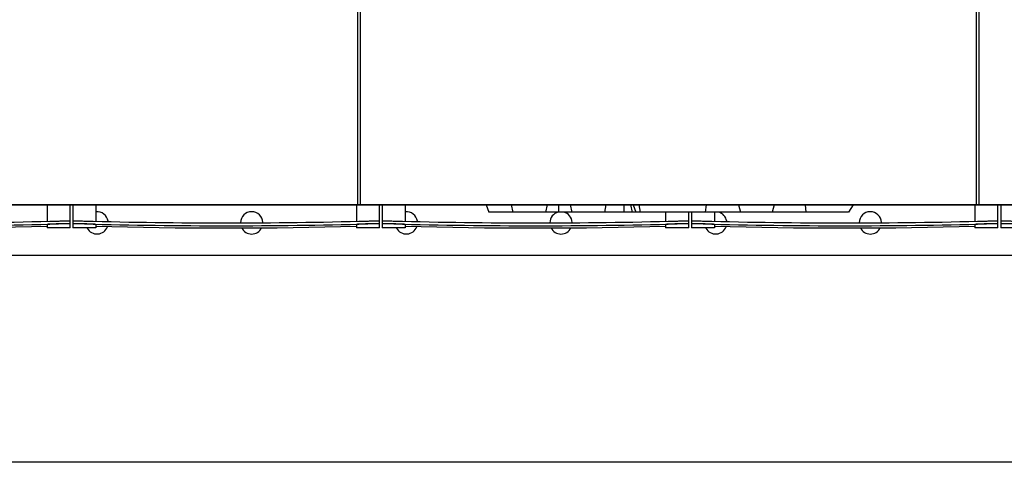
# Model space of a CAD drawing. Header units: millimetres. Extents: x 0 to 841, y 0 to 594.
# Tile 43 of 72: x 624 to 692, y 168 to 199. Entities that reach past the tile are written whole.
import ezdxf
from ezdxf.enums import TextEntityAlignment as Align

# ---------------------------------------------------------------- set-up
doc = ezdxf.new("R2010")
doc.units = ezdxf.units.MM
doc.header["$LTSCALE"] = 46.255
doc.layers.get('0').update_dxf_attribs({"linetype": 'CONTINUOUS'})
for name, color, linetype in [('25087_000000_IMO-2_SKL_PBL470', 7, 'CONTINUOUS'), ('25087_000000_IMO-2_SKL_PBL471', 7, 'CONTINUOUS'), ('25087_000000_TLKS_MARKETING_ABL434', 7, 'CONTINUOUS'), ('25087_000000_TRENNSTELLEN_TLKS_PBL469', 7, 'CONTINUOUS'), ('25087_030000_TLKS_V_ABL443', 7, 'CONTINUOUS'), ('25087_100000_TLKS_V_ABL472', 7, 'CONTINUOUS'), ('25087_111000_21_SIMPLE1_A_ABL473', 7, 'CONTINUOUS'), ('25087_111000_21_SIMPLE1_T1_A_PBL474', 7, 'CONTINUOUS'), ('25087_111200_24_SIMPLE1_T3_X_PBL478', 7, 'CONTINUOUS'), ('25087_111200_24_SIMPLE1_T3_X_PBL486', 7, 'CONTINUOUS'), ('25087_111200_24_SIMPLE1_T3_X_PBL487', 7, 'CONTINUOUS'), ('25087_111200_24_SIMPLE1_T3_X_PBL488', 7, 'CONTINUOUS'), ('25087_111200_24_SIMPLE1_T3_X_PBL489', 7, 'CONTINUOUS'), ('25087_111200_24_SIMPLE1_X_ABL475', 7, 'CONTINUOUS'), ('25087_171000_21_SIMPLE1_A_ABL479', 7, 'CONTINUOUS'), ('25087_171000_21_SIMPLE1_T1_A_PBL480', 7, 'CONTINUOUS'), ('25087_171000_21_SIMPLE1_T2_A_PBL498', 7, 'CONTINUOUS'), ('top_7_VBL433', 7, 'CONTINUOUS')]:
    doc.layers.add(name, color=color, linetype=linetype)
doc.styles.get("Standard").update_dxf_attribs({"font": 'txt', "width": 0.6})
doc.dimstyles.new('DIMSTYLE_2', dxfattribs={"dimtxt": 3.5, "dimasz": 3.5, "dimexe": 1.8, "dimexo": 0, "dimgap": 0.875, "dimtad": 1, "dimdec": 0, "dimlfac": 20, "dimdsep": 46, "dimtxsty": 'Standard', "dimblk": '_FILLED', "dimblk1": '_FILLED', "dimblk2": '_FILLED', "dimcen": 0.09, "dimadec": 0, "dimazin": 0, "dimtp": 2, "dimtm": 2, "dimtfac": 1, "dimtdec": 0, "dimtofl": 0, "dimtmove": 0, "dimatfit": 3, "dimldrblk": '_FILLED', "dimfxl": 1, "dimtolj": 1, "dimarcsym": 0})

# ---------------------------------------------------------------- blocks, each defined once
blk = doc.blocks.new('_FILLED')
at = {"color": 0, "linetype": 'ByBlock'}
blk.add_solid([(0, 0), (-1, 0.167), (-1, -0.167)], dxfattribs=at)
blk = doc.blocks.new('*D3')
at = {"color": 2, "linetype": 'Continuous'}
for p, q in [((481.565, 282.675), (444.95, 282.675)), ((446.75, 282.675), (446.75, 225.388)), ((446.75, 168.101), (446.75, 225.388)), ((740.412, 168.101), (444.95, 168.101))]:
    blk.add_line(p, q, dxfattribs=at)
at = {"color": 2, "linetype": 'Continuous', "xscale": 3.5, "yscale": 3.5, "zscale": 3.5}
for p, rotation in [((446.75, 282.675), 90), ((446.75, 168.101), 270)]:
    blk.add_blockref('_FILLED', p, dxfattribs=dict(at, rotation=rotation))
at = {"color": 2, "linetype": 'Continuous', "width": 0.636905}
blk.add_text('2291', height=3.5, rotation=90, dxfattribs=at).set_placement((445.875, 225.388), align=Align.CENTER)
blk = doc.blocks.new('25087_111000_21_SIMPLE1_T1_A_PBL474', base_point=(648.825, 214.07))
at = {"layer": '25087_111000_21_SIMPLE1_T1_A_PBL474', "color": 7, "linetype": 'Continuous'}
for p, q in [((647.45, 186), (647.25, 186)), ((690.45, 186), (690.25, 186)), ((555.175, 182.5), (734.4, 182.5))]:
    blk.add_line(p, q, dxfattribs=at)
for centre, start, end in [((629.125, 184.75), 8.79843, 95.44876), ((639.875, 184.75), 2.40616, 179.0556), ((650.625, 184.75), 8.79843, 95.44876), ((661.375, 184.75), 104.40016, 179.0556), ((661.375, 184.75), 2.40616, 75.73121), ((672.125, 184.75), 8.79843, 75.73121), ((682.875, 184.75), 2.40616, 179.0556), ((629.125, 184.75), 208.1676, 340.08426), ((639.875, 184.75), 206.80405, 333.19585), ((650.625, 184.75), 208.1676, 340.08426), ((661.375, 184.75), 206.80405, 333.19585), ((672.125, 184.75), 208.1676, 340.08426), ((682.875, 184.75), 206.80405, 333.19585)]:
    blk.add_arc(centre, 0.775, start, end, dxfattribs=at)
blk = doc.blocks.new('25087_111000_21_SIMPLE1_A_ABL473', base_point=(648.825, 214.07))
at = {"layer": '25087_111000_21_SIMPLE1_T1_A_PBL474'}
blk.add_blockref('25087_111000_21_SIMPLE1_T1_A_PBL474', (648.825, 214.07), dxfattribs=at)
blk = doc.blocks.new('25087_111200_24_SIMPLE1_T3_X_PBL478', base_point=(702.6, 185.2))
at = {"layer": '25087_111200_24_SIMPLE1_T3_X_PBL478', "color": 7, "linetype": 'Continuous'}
for p, q in [((691.95, 186), (691.95, 184.4)), ((693.55, 186), (693.55, 184.863)), ((711.65, 186), (711.65, 184.863)), ((713.25, 184.4), (713.25, 186)), ((692.7, 184.88), (692.75, 184.878)), ((712.45, 184.878), (712.5, 184.88)), ((691.95, 184.681), (691.95, 184.681)), ((693.55, 184.4), (691.95, 184.4)), ((692.75, 184.678), (692.7, 184.679)), ((693.55, 184.639), (693.55, 184.4)), ((711.65, 184.639), (711.65, 184.4)), ((713.25, 184.4), (711.65, 184.4)), ((712.5, 184.679), (712.45, 184.678)), ((713.25, 184.681), (713.25, 184.681))]:
    blk.add_line(p, q, dxfattribs=at)
blk.add_lwpolyline([(693.55, 184.52), (699.047, 184.417), (706.153, 184.417), (711.65, 184.52)], dxfattribs=at)
for radius, start, end in [(378.214, 268.50765, 271.49235), (378.414, 268.50844, 271.49156)]:
    blk.add_arc((702.6, 562.964), radius, start, end, dxfattribs=at)
for points, knots in [([(691.95, 184.882), (691.95, 184.884), (691.957, 184.884), (691.966, 184.886), (691.985, 184.886), (692.009, 184.887), (692.041, 184.888), (692.095, 184.889), (692.176, 184.889), (692.289, 184.888), (692.417, 184.886), (692.556, 184.883), (692.651, 184.881), (692.7, 184.88)], [0, 0, 0, 0, 0.005255, 0.019758, 0.043633, 0.076691, 0.118629, 0.16905, 0.293333, 0.444777, 0.617559, 0.805035, 1, 1, 1, 1]), ([(712.5, 184.88), (712.549, 184.881), (712.644, 184.883), (712.783, 184.886), (712.911, 184.888), (713.024, 184.889), (713.105, 184.889), (713.159, 184.888), (713.191, 184.887), (713.215, 184.886), (713.234, 184.886), (713.243, 184.884), (713.25, 184.884), (713.25, 184.882)], [0, 0, 0, 0, 0.194964, 0.38244, 0.555222, 0.706666, 0.83095, 0.881371, 0.923309, 0.956367, 0.980242, 0.994745, 1, 1, 1, 1]), ([(692.7, 184.679), (692.651, 184.681), (692.556, 184.683), (692.417, 184.686), (692.289, 184.688), (692.176, 184.689), (692.095, 184.689), (692.041, 184.688), (692.009, 184.687), (691.985, 184.686), (691.966, 184.686), (691.957, 184.684), (691.95, 184.683), (691.95, 184.682)], [0, 0, 0, 0, 0.194964, 0.38244, 0.555223, 0.706666, 0.83095, 0.881371, 0.92331, 0.956368, 0.980242, 0.994746, 1, 1, 1, 1]), ([(692.75, 184.678), (692.698, 184.68), (692.596, 184.682), (692.448, 184.685), (692.312, 184.687), (692.192, 184.688), (692.105, 184.688), (692.048, 184.687), (692.014, 184.687), (691.988, 184.685), (691.967, 184.685), (691.958, 184.683), (691.95, 184.682), (691.95, 184.681)], [0, 0, 0, 0, 0.194623, 0.381798, 0.554357, 0.705687, 0.829993, 0.880481, 0.922526, 0.95573, 0.979789, 0.994513, 1, 1, 1, 1]), ([(693.55, 184.639), (693.55, 184.641), (693.542, 184.642), (693.533, 184.644), (693.513, 184.646), (693.487, 184.648), (693.453, 184.651), (693.396, 184.654), (693.308, 184.659), (693.189, 184.664), (693.052, 184.669), (692.904, 184.674), (692.802, 184.677), (692.75, 184.678)], [0, 0, 0, 0, 0.005353, 0.019958, 0.043924, 0.077058, 0.119053, 0.169511, 0.293806, 0.445188, 0.617855, 0.805188, 1, 1, 1, 1]), ([(712.45, 184.678), (712.398, 184.677), (712.296, 184.674), (712.148, 184.669), (712.011, 184.664), (711.892, 184.659), (711.804, 184.654), (711.747, 184.651), (711.713, 184.648), (711.687, 184.646), (711.667, 184.644), (711.658, 184.642), (711.65, 184.641), (711.65, 184.639)], [0, 0, 0, 0, 0.194812, 0.382145, 0.554812, 0.706194, 0.830489, 0.880947, 0.922942, 0.956076, 0.980042, 0.994647, 1, 1, 1, 1]), ([(713.25, 184.681), (713.25, 184.682), (713.242, 184.683), (713.233, 184.685), (713.212, 184.685), (713.186, 184.687), (713.152, 184.687), (713.095, 184.688), (713.008, 184.688), (712.888, 184.687), (712.752, 184.685), (712.604, 184.682), (712.502, 184.68), (712.45, 184.678)], [0, 0, 0, 0, 0.005487, 0.020211, 0.04427, 0.077474, 0.119519, 0.170007, 0.294313, 0.445643, 0.618202, 0.805377, 1, 1, 1, 1]), ([(713.246, 184.684), (713.237, 184.685), (713.211, 184.687), (713.13, 184.689), (712.98, 184.688), (712.757, 184.686), (712.59, 184.682), (712.5, 184.679)], [0, 0, 0, 0, 0.03599, 0.104167, 0.327214, 0.63967, 1, 1, 1, 1]), ([(713.25, 184.682), (713.25, 184.683), (713.248, 184.683), (713.247, 184.684), (713.246, 184.684)], [0, 0, 0, 0, 0.29739, 1, 1, 1, 1])]:
    blk.add_open_spline(points, degree=3, knots=knots, dxfattribs=at)
blk = doc.blocks.new('25087_111200_24_SIMPLE1_T3_X_PBL486', base_point=(681.1, 185.2))
at = {"layer": '25087_111200_24_SIMPLE1_T3_X_PBL486', "color": 7, "linetype": 'Continuous'}
for p, q in [((670.45, 185.5), (670.45, 184.4)), ((672.05, 185.5), (672.05, 184.863)), ((690.15, 186), (690.15, 184.863)), ((691.75, 184.4), (691.75, 186)), ((671.2, 184.88), (671.25, 184.878)), ((690.95, 184.878), (691, 184.88)), ((670.45, 184.681), (670.45, 184.681)), ((672.05, 184.4), (670.45, 184.4)), ((671.25, 184.678), (671.2, 184.679)), ((672.05, 184.639), (672.05, 184.4)), ((690.15, 184.639), (690.15, 184.4)), ((691.75, 184.4), (690.15, 184.4)), ((691, 184.679), (690.95, 184.678)), ((691.75, 184.681), (691.75, 184.681))]:
    blk.add_line(p, q, dxfattribs=at)
blk.add_lwpolyline([(672.05, 184.52), (677.547, 184.417), (684.653, 184.417), (690.15, 184.52)], dxfattribs=at)
for radius, start, end in [(378.214, 268.50765, 271.49235), (378.414, 268.50844, 271.49156)]:
    blk.add_arc((681.1, 562.964), radius, start, end, dxfattribs=at)
for points, knots in [([(670.45, 184.882), (670.45, 184.884), (670.457, 184.884), (670.466, 184.886), (670.485, 184.886), (670.509, 184.887), (670.541, 184.888), (670.595, 184.889), (670.676, 184.889), (670.789, 184.888), (670.917, 184.886), (671.056, 184.883), (671.151, 184.881), (671.2, 184.88)], [0, 0, 0, 0, 0.005255, 0.019758, 0.043633, 0.076691, 0.118629, 0.16905, 0.293333, 0.444777, 0.617559, 0.805035, 1, 1, 1, 1]), ([(691, 184.88), (691.049, 184.881), (691.144, 184.883), (691.283, 184.886), (691.411, 184.888), (691.524, 184.889), (691.605, 184.889), (691.659, 184.888), (691.691, 184.887), (691.715, 184.886), (691.734, 184.886), (691.743, 184.884), (691.75, 184.884), (691.75, 184.882)], [0, 0, 0, 0, 0.194964, 0.38244, 0.555222, 0.706666, 0.83095, 0.881371, 0.923309, 0.956367, 0.980242, 0.994745, 1, 1, 1, 1]), ([(671.2, 184.679), (671.151, 184.681), (671.056, 184.683), (670.917, 184.686), (670.789, 184.688), (670.676, 184.689), (670.595, 184.689), (670.541, 184.688), (670.509, 184.687), (670.485, 184.686), (670.466, 184.686), (670.457, 184.684), (670.45, 184.683), (670.45, 184.682)], [0, 0, 0, 0, 0.194964, 0.38244, 0.555223, 0.706666, 0.83095, 0.881371, 0.92331, 0.956368, 0.980242, 0.994746, 1, 1, 1, 1]), ([(671.25, 184.678), (671.198, 184.68), (671.096, 184.682), (670.948, 184.685), (670.812, 184.687), (670.692, 184.688), (670.605, 184.688), (670.548, 184.687), (670.514, 184.687), (670.488, 184.685), (670.467, 184.685), (670.458, 184.683), (670.45, 184.682), (670.45, 184.681)], [0, 0, 0, 0, 0.194623, 0.381798, 0.554357, 0.705687, 0.829993, 0.880481, 0.922526, 0.95573, 0.979789, 0.994513, 1, 1, 1, 1]), ([(672.05, 184.639), (672.05, 184.641), (672.042, 184.642), (672.033, 184.644), (672.013, 184.646), (671.987, 184.648), (671.953, 184.651), (671.896, 184.654), (671.808, 184.659), (671.689, 184.664), (671.552, 184.669), (671.404, 184.674), (671.302, 184.677), (671.25, 184.678)], [0, 0, 0, 0, 0.005353, 0.019958, 0.043924, 0.077058, 0.119053, 0.169511, 0.293806, 0.445188, 0.617855, 0.805188, 1, 1, 1, 1]), ([(690.95, 184.678), (690.898, 184.677), (690.796, 184.674), (690.648, 184.669), (690.511, 184.664), (690.392, 184.659), (690.304, 184.654), (690.247, 184.651), (690.213, 184.648), (690.187, 184.646), (690.167, 184.644), (690.158, 184.642), (690.15, 184.641), (690.15, 184.639)], [0, 0, 0, 0, 0.194812, 0.382145, 0.554812, 0.706194, 0.830489, 0.880947, 0.922942, 0.956076, 0.980042, 0.994647, 1, 1, 1, 1]), ([(691.75, 184.681), (691.75, 184.682), (691.742, 184.683), (691.733, 184.685), (691.712, 184.685), (691.686, 184.687), (691.652, 184.687), (691.595, 184.688), (691.508, 184.688), (691.388, 184.687), (691.252, 184.685), (691.104, 184.682), (691.002, 184.68), (690.95, 184.678)], [0, 0, 0, 0, 0.005487, 0.020211, 0.04427, 0.077474, 0.119519, 0.170007, 0.294313, 0.445643, 0.618202, 0.805377, 1, 1, 1, 1]), ([(691.746, 184.684), (691.737, 184.685), (691.711, 184.687), (691.63, 184.689), (691.48, 184.688), (691.257, 184.686), (691.09, 184.682), (691, 184.679)], [0, 0, 0, 0, 0.03599, 0.104167, 0.327214, 0.63967, 1, 1, 1, 1]), ([(691.75, 184.682), (691.75, 184.683), (691.748, 184.683), (691.747, 184.684), (691.746, 184.684)], [0, 0, 0, 0, 0.29739, 1, 1, 1, 1])]:
    blk.add_open_spline(points, degree=3, knots=knots, dxfattribs=at)
blk = doc.blocks.new('25087_111200_24_SIMPLE1_T3_X_PBL487', base_point=(659.6, 185.2))
at = {"layer": '25087_111200_24_SIMPLE1_T3_X_PBL487', "color": 7, "linetype": 'Continuous'}
for p, q in [((648.95, 186), (648.95, 184.4)), ((650.55, 186), (650.55, 184.863)), ((668.65, 185.5), (668.65, 184.863)), ((670.25, 184.4), (670.25, 185.5)), ((649.7, 184.88), (649.75, 184.878)), ((669.45, 184.878), (669.5, 184.88)), ((648.95, 184.681), (648.95, 184.681)), ((650.55, 184.4), (648.95, 184.4)), ((649.75, 184.678), (649.7, 184.679)), ((650.55, 184.639), (650.55, 184.4)), ((668.65, 184.639), (668.65, 184.4)), ((670.25, 184.4), (668.65, 184.4)), ((669.5, 184.679), (669.45, 184.678)), ((670.25, 184.681), (670.25, 184.681))]:
    blk.add_line(p, q, dxfattribs=at)
blk.add_lwpolyline([(650.55, 184.52), (656.047, 184.417), (663.153, 184.417), (668.65, 184.52)], dxfattribs=at)
for radius, start, end in [(378.214, 268.50765, 271.49235), (378.414, 268.50844, 271.49156)]:
    blk.add_arc((659.6, 562.964), radius, start, end, dxfattribs=at)
for points, knots in [([(648.95, 184.882), (648.95, 184.884), (648.957, 184.884), (648.966, 184.886), (648.985, 184.886), (649.009, 184.887), (649.041, 184.888), (649.095, 184.889), (649.176, 184.889), (649.289, 184.888), (649.417, 184.886), (649.556, 184.883), (649.651, 184.881), (649.7, 184.88)], [0, 0, 0, 0, 0.005255, 0.019758, 0.043633, 0.076691, 0.118629, 0.16905, 0.293333, 0.444777, 0.617559, 0.805035, 1, 1, 1, 1]), ([(669.5, 184.88), (669.549, 184.881), (669.644, 184.883), (669.783, 184.886), (669.911, 184.888), (670.024, 184.889), (670.105, 184.889), (670.159, 184.888), (670.191, 184.887), (670.215, 184.886), (670.234, 184.886), (670.243, 184.884), (670.25, 184.884), (670.25, 184.882)], [0, 0, 0, 0, 0.194964, 0.38244, 0.555222, 0.706666, 0.83095, 0.881371, 0.923309, 0.956367, 0.980242, 0.994745, 1, 1, 1, 1]), ([(649.7, 184.679), (649.651, 184.681), (649.556, 184.683), (649.417, 184.686), (649.289, 184.688), (649.176, 184.689), (649.095, 184.689), (649.041, 184.688), (649.009, 184.687), (648.985, 184.686), (648.966, 184.686), (648.957, 184.684), (648.95, 184.683), (648.95, 184.682)], [0, 0, 0, 0, 0.194964, 0.38244, 0.555223, 0.706666, 0.83095, 0.881371, 0.92331, 0.956368, 0.980242, 0.994746, 1, 1, 1, 1]), ([(649.75, 184.678), (649.698, 184.68), (649.596, 184.682), (649.448, 184.685), (649.312, 184.687), (649.192, 184.688), (649.105, 184.688), (649.048, 184.687), (649.014, 184.687), (648.988, 184.685), (648.967, 184.685), (648.958, 184.683), (648.95, 184.682), (648.95, 184.681)], [0, 0, 0, 0, 0.194623, 0.381798, 0.554357, 0.705687, 0.829993, 0.880481, 0.922526, 0.95573, 0.979789, 0.994513, 1, 1, 1, 1]), ([(650.55, 184.639), (650.55, 184.641), (650.542, 184.642), (650.533, 184.644), (650.513, 184.646), (650.487, 184.648), (650.453, 184.651), (650.396, 184.654), (650.308, 184.659), (650.189, 184.664), (650.052, 184.669), (649.904, 184.674), (649.802, 184.677), (649.75, 184.678)], [0, 0, 0, 0, 0.005353, 0.019958, 0.043924, 0.077058, 0.119053, 0.169511, 0.293806, 0.445188, 0.617855, 0.805188, 1, 1, 1, 1]), ([(669.45, 184.678), (669.398, 184.677), (669.296, 184.674), (669.148, 184.669), (669.011, 184.664), (668.892, 184.659), (668.804, 184.654), (668.747, 184.651), (668.713, 184.648), (668.687, 184.646), (668.667, 184.644), (668.658, 184.642), (668.65, 184.641), (668.65, 184.639)], [0, 0, 0, 0, 0.194812, 0.382145, 0.554812, 0.706194, 0.830489, 0.880947, 0.922942, 0.956076, 0.980042, 0.994647, 1, 1, 1, 1]), ([(670.25, 184.681), (670.25, 184.682), (670.242, 184.683), (670.233, 184.685), (670.212, 184.685), (670.186, 184.687), (670.152, 184.687), (670.095, 184.688), (670.008, 184.688), (669.888, 184.687), (669.752, 184.685), (669.604, 184.682), (669.502, 184.68), (669.45, 184.678)], [0, 0, 0, 0, 0.005487, 0.020211, 0.04427, 0.077474, 0.119519, 0.170007, 0.294313, 0.445643, 0.618202, 0.805377, 1, 1, 1, 1]), ([(670.246, 184.684), (670.237, 184.685), (670.211, 184.687), (670.13, 184.689), (669.98, 184.688), (669.757, 184.686), (669.59, 184.682), (669.5, 184.679)], [0, 0, 0, 0, 0.03599, 0.104167, 0.327214, 0.63967, 1, 1, 1, 1]), ([(670.25, 184.682), (670.25, 184.683), (670.248, 184.683), (670.247, 184.684), (670.246, 184.684)], [0, 0, 0, 0, 0.29739, 1, 1, 1, 1])]:
    blk.add_open_spline(points, degree=3, knots=knots, dxfattribs=at)
blk = doc.blocks.new('25087_111200_24_SIMPLE1_T3_X_PBL488', base_point=(638.1, 185.2))
at = {"layer": '25087_111200_24_SIMPLE1_T3_X_PBL488', "color": 7, "linetype": 'Continuous'}
for p, q in [((627.45, 186), (627.45, 184.4)), ((629.05, 186), (629.05, 184.863)), ((647.15, 186), (647.15, 184.863)), ((648.75, 184.4), (648.75, 186)), ((628.2, 184.88), (628.25, 184.878)), ((647.95, 184.878), (648, 184.88)), ((627.45, 184.681), (627.45, 184.681)), ((629.05, 184.4), (627.45, 184.4)), ((628.25, 184.678), (628.2, 184.679)), ((629.05, 184.639), (629.05, 184.4)), ((647.15, 184.639), (647.15, 184.4)), ((648.75, 184.4), (647.15, 184.4)), ((648, 184.679), (647.95, 184.678)), ((648.75, 184.681), (648.75, 184.681))]:
    blk.add_line(p, q, dxfattribs=at)
blk.add_lwpolyline([(629.05, 184.52), (634.547, 184.417), (641.653, 184.417), (647.15, 184.52)], dxfattribs=at)
for radius, start, end in [(378.214, 268.50765, 271.49235), (378.414, 268.50844, 271.49156)]:
    blk.add_arc((638.1, 562.964), radius, start, end, dxfattribs=at)
for points, knots in [([(627.45, 184.882), (627.45, 184.884), (627.457, 184.884), (627.466, 184.886), (627.485, 184.886), (627.509, 184.887), (627.541, 184.888), (627.595, 184.889), (627.676, 184.889), (627.789, 184.888), (627.917, 184.886), (628.056, 184.883), (628.151, 184.881), (628.2, 184.88)], [0, 0, 0, 0, 0.005255, 0.019758, 0.043633, 0.076691, 0.118629, 0.16905, 0.293333, 0.444777, 0.617559, 0.805035, 1, 1, 1, 1]), ([(648, 184.88), (648.049, 184.881), (648.144, 184.883), (648.283, 184.886), (648.411, 184.888), (648.524, 184.889), (648.605, 184.889), (648.659, 184.888), (648.691, 184.887), (648.715, 184.886), (648.734, 184.886), (648.743, 184.884), (648.75, 184.884), (648.75, 184.882)], [0, 0, 0, 0, 0.194964, 0.38244, 0.555222, 0.706666, 0.83095, 0.881371, 0.923309, 0.956367, 0.980242, 0.994745, 1, 1, 1, 1]), ([(628.2, 184.679), (628.151, 184.681), (628.056, 184.683), (627.917, 184.686), (627.789, 184.688), (627.676, 184.689), (627.595, 184.689), (627.541, 184.688), (627.509, 184.687), (627.485, 184.686), (627.466, 184.686), (627.457, 184.684), (627.45, 184.683), (627.45, 184.682)], [0, 0, 0, 0, 0.194964, 0.38244, 0.555223, 0.706666, 0.83095, 0.881371, 0.92331, 0.956368, 0.980242, 0.994746, 1, 1, 1, 1]), ([(628.25, 184.678), (628.198, 184.68), (628.096, 184.682), (627.948, 184.685), (627.812, 184.687), (627.692, 184.688), (627.605, 184.688), (627.548, 184.687), (627.514, 184.687), (627.488, 184.685), (627.467, 184.685), (627.458, 184.683), (627.45, 184.682), (627.45, 184.681)], [0, 0, 0, 0, 0.194623, 0.381798, 0.554357, 0.705687, 0.829993, 0.880481, 0.922526, 0.95573, 0.979789, 0.994513, 1, 1, 1, 1]), ([(629.05, 184.639), (629.05, 184.641), (629.042, 184.642), (629.033, 184.644), (629.013, 184.646), (628.987, 184.648), (628.953, 184.651), (628.896, 184.654), (628.808, 184.659), (628.689, 184.664), (628.552, 184.669), (628.404, 184.674), (628.302, 184.677), (628.25, 184.678)], [0, 0, 0, 0, 0.005353, 0.019958, 0.043924, 0.077058, 0.119053, 0.169511, 0.293806, 0.445188, 0.617855, 0.805188, 1, 1, 1, 1]), ([(647.95, 184.678), (647.898, 184.677), (647.796, 184.674), (647.648, 184.669), (647.511, 184.664), (647.392, 184.659), (647.304, 184.654), (647.247, 184.651), (647.213, 184.648), (647.187, 184.646), (647.167, 184.644), (647.158, 184.642), (647.15, 184.641), (647.15, 184.639)], [0, 0, 0, 0, 0.194812, 0.382145, 0.554812, 0.706194, 0.830489, 0.880947, 0.922942, 0.956076, 0.980042, 0.994647, 1, 1, 1, 1]), ([(648.75, 184.681), (648.75, 184.682), (648.742, 184.683), (648.733, 184.685), (648.712, 184.685), (648.686, 184.687), (648.652, 184.687), (648.595, 184.688), (648.508, 184.688), (648.388, 184.687), (648.252, 184.685), (648.104, 184.682), (648.002, 184.68), (647.95, 184.678)], [0, 0, 0, 0, 0.005487, 0.020211, 0.04427, 0.077474, 0.119519, 0.170007, 0.294313, 0.445643, 0.618202, 0.805377, 1, 1, 1, 1]), ([(648.746, 184.684), (648.737, 184.685), (648.711, 184.687), (648.63, 184.689), (648.48, 184.688), (648.257, 184.686), (648.09, 184.682), (648, 184.679)], [0, 0, 0, 0, 0.03599, 0.104167, 0.327214, 0.63967, 1, 1, 1, 1]), ([(648.75, 184.682), (648.75, 184.683), (648.748, 184.683), (648.747, 184.684), (648.746, 184.684)], [0, 0, 0, 0, 0.29739, 1, 1, 1, 1])]:
    blk.add_open_spline(points, degree=3, knots=knots, dxfattribs=at)
blk = doc.blocks.new('25087_111200_24_SIMPLE1_T3_X_PBL489', base_point=(616.6, 185.2))
at = {"layer": '25087_111200_24_SIMPLE1_T3_X_PBL489', "color": 7, "linetype": 'Continuous'}
for p, q in [((605.95, 186), (605.95, 184.4)), ((607.55, 186), (607.55, 184.863)), ((625.65, 186), (625.65, 184.863)), ((627.25, 184.4), (627.25, 186)), ((606.7, 184.88), (606.75, 184.878)), ((626.45, 184.878), (626.5, 184.88)), ((605.95, 184.681), (605.95, 184.681)), ((607.55, 184.4), (605.95, 184.4)), ((606.75, 184.678), (606.7, 184.679)), ((607.55, 184.639), (607.55, 184.4)), ((625.65, 184.639), (625.65, 184.4)), ((627.25, 184.4), (625.65, 184.4)), ((626.5, 184.679), (626.45, 184.678)), ((627.25, 184.681), (627.25, 184.681))]:
    blk.add_line(p, q, dxfattribs=at)
blk.add_lwpolyline([(607.55, 184.52), (613.047, 184.417), (620.153, 184.417), (625.65, 184.52)], dxfattribs=at)
for radius, start, end in [(378.214, 268.50765, 271.49235), (378.414, 268.50844, 271.49156)]:
    blk.add_arc((616.6, 562.964), radius, start, end, dxfattribs=at)
for points, knots in [([(605.95, 184.882), (605.95, 184.884), (605.957, 184.884), (605.966, 184.886), (605.985, 184.886), (606.009, 184.887), (606.041, 184.888), (606.095, 184.889), (606.176, 184.889), (606.289, 184.888), (606.417, 184.886), (606.556, 184.883), (606.651, 184.881), (606.7, 184.88)], [0, 0, 0, 0, 0.005255, 0.019758, 0.043633, 0.076691, 0.118629, 0.16905, 0.293333, 0.444777, 0.617559, 0.805035, 1, 1, 1, 1]), ([(626.5, 184.88), (626.549, 184.881), (626.644, 184.883), (626.783, 184.886), (626.911, 184.888), (627.024, 184.889), (627.105, 184.889), (627.159, 184.888), (627.191, 184.887), (627.215, 184.886), (627.234, 184.886), (627.243, 184.884), (627.25, 184.884), (627.25, 184.882)], [0, 0, 0, 0, 0.194964, 0.38244, 0.555222, 0.706666, 0.83095, 0.881371, 0.923309, 0.956367, 0.980242, 0.994745, 1, 1, 1, 1]), ([(606.7, 184.679), (606.651, 184.681), (606.556, 184.683), (606.417, 184.686), (606.289, 184.688), (606.176, 184.689), (606.095, 184.689), (606.041, 184.688), (606.009, 184.687), (605.985, 184.686), (605.966, 184.686), (605.957, 184.684), (605.95, 184.683), (605.95, 184.682)], [0, 0, 0, 0, 0.194964, 0.38244, 0.555223, 0.706666, 0.83095, 0.881371, 0.92331, 0.956368, 0.980242, 0.994746, 1, 1, 1, 1]), ([(606.75, 184.678), (606.698, 184.68), (606.596, 184.682), (606.448, 184.685), (606.312, 184.687), (606.192, 184.688), (606.105, 184.688), (606.048, 184.687), (606.014, 184.687), (605.988, 184.685), (605.967, 184.685), (605.958, 184.683), (605.95, 184.682), (605.95, 184.681)], [0, 0, 0, 0, 0.194623, 0.381798, 0.554357, 0.705687, 0.829993, 0.880481, 0.922526, 0.95573, 0.979789, 0.994513, 1, 1, 1, 1]), ([(607.55, 184.639), (607.55, 184.641), (607.542, 184.642), (607.533, 184.644), (607.513, 184.646), (607.487, 184.648), (607.453, 184.651), (607.396, 184.654), (607.308, 184.659), (607.189, 184.664), (607.052, 184.669), (606.904, 184.674), (606.802, 184.677), (606.75, 184.678)], [0, 0, 0, 0, 0.005353, 0.019958, 0.043924, 0.077058, 0.119053, 0.169511, 0.293806, 0.445188, 0.617855, 0.805188, 1, 1, 1, 1]), ([(626.45, 184.678), (626.398, 184.677), (626.296, 184.674), (626.148, 184.669), (626.011, 184.664), (625.892, 184.659), (625.804, 184.654), (625.747, 184.651), (625.713, 184.648), (625.687, 184.646), (625.667, 184.644), (625.658, 184.642), (625.65, 184.641), (625.65, 184.639)], [0, 0, 0, 0, 0.194812, 0.382145, 0.554812, 0.706194, 0.830489, 0.880947, 0.922942, 0.956076, 0.980042, 0.994647, 1, 1, 1, 1]), ([(627.25, 184.681), (627.25, 184.682), (627.242, 184.683), (627.233, 184.685), (627.212, 184.685), (627.186, 184.687), (627.152, 184.687), (627.095, 184.688), (627.008, 184.688), (626.888, 184.687), (626.752, 184.685), (626.604, 184.682), (626.502, 184.68), (626.45, 184.678)], [0, 0, 0, 0, 0.005487, 0.020211, 0.04427, 0.077474, 0.119519, 0.170007, 0.294313, 0.445643, 0.618202, 0.805377, 1, 1, 1, 1]), ([(627.246, 184.684), (627.237, 184.685), (627.211, 184.687), (627.13, 184.689), (626.98, 184.688), (626.757, 184.686), (626.59, 184.682), (626.5, 184.679)], [0, 0, 0, 0, 0.03599, 0.104167, 0.327214, 0.63967, 1, 1, 1, 1]), ([(627.25, 184.682), (627.25, 184.683), (627.248, 184.683), (627.247, 184.684), (627.246, 184.684)], [0, 0, 0, 0, 0.29739, 1, 1, 1, 1])]:
    blk.add_open_spline(points, degree=3, knots=knots, dxfattribs=at)
blk = doc.blocks.new('25087_111200_24_SIMPLE1_X_ABL475', base_point=(649.212, 211.125))
at = {"layer": '25087_111200_24_SIMPLE1_T3_X_PBL478'}
blk.add_blockref('25087_111200_24_SIMPLE1_T3_X_PBL478', (702.6, 185.2), dxfattribs=at)
at = {"layer": '25087_111200_24_SIMPLE1_T3_X_PBL486'}
blk.add_blockref('25087_111200_24_SIMPLE1_T3_X_PBL486', (681.1, 185.2), dxfattribs=at)
at = {"layer": '25087_111200_24_SIMPLE1_T3_X_PBL487'}
blk.add_blockref('25087_111200_24_SIMPLE1_T3_X_PBL487', (659.6, 185.2), dxfattribs=at)
at = {"layer": '25087_111200_24_SIMPLE1_T3_X_PBL488'}
blk.add_blockref('25087_111200_24_SIMPLE1_T3_X_PBL488', (638.1, 185.2), dxfattribs=at)
at = {"layer": '25087_111200_24_SIMPLE1_T3_X_PBL489'}
blk.add_blockref('25087_111200_24_SIMPLE1_T3_X_PBL489', (616.6, 185.2), dxfattribs=at)
blk = doc.blocks.new('25087_171000_21_SIMPLE1_T1_A_PBL480', base_point=(647.375, 197.512))
at = {"layer": '25087_171000_21_SIMPLE1_T1_A_PBL480', "color": 7, "linetype": 'Continuous'}
for p, q in [((647.25, 186), (647.25, 203.975)), ((647.45, 186), (647.45, 203.975)), ((690.25, 186), (690.25, 203.975)), ((690.45, 186), (690.45, 203.975)), ((647.25, 186), (604.45, 186)), ((604.45, 186), (647.25, 186)), ((690.25, 186), (647.45, 186)), ((647.45, 186), (690.25, 186)), ((736.25, 186), (690.45, 186)), ((690.45, 186), (736.25, 186))]:
    blk.add_line(p, q, dxfattribs=at)
blk = doc.blocks.new('25087_171000_21_SIMPLE1_T2_A_PBL498', base_point=(668.924, 185.75))
at = {"layer": '25087_171000_21_SIMPLE1_T2_A_PBL498', "color": 7, "linetype": 'Continuous'}
for p, q in [((656.175, 186), (656.35, 185.5)), ((681.35, 185.5), (656.35, 185.5)), ((657.922, 186), (658.025, 185.5)), ((660.405, 186), (660.302, 185.5)), ((661.211, 186), (661.211, 185.5)), ((662.016, 186), (662.119, 185.5)), ((664.5, 186), (664.397, 185.5)), ((665.75, 186), (665.75, 185.5)), ((666.21, 186), (666.313, 185.5)), ((666.393, 186), (666.567, 185.5)), ((666.786, 186), (666.889, 185.5)), ((671.474, 186), (671.396, 185.5)), ((673.716, 186), (673.85, 185.5)), ((676.184, 186), (676.05, 185.5)), ((678.345, 186), (678.4, 185.5)), ((681.673, 186), (681.35, 185.5))]:
    blk.add_line(p, q, dxfattribs=at)
blk = doc.blocks.new('25087_171000_21_SIMPLE1_A_ABL479', base_point=(647.375, 197.262))
at = {"layer": '25087_171000_21_SIMPLE1_T1_A_PBL480'}
blk.add_blockref('25087_171000_21_SIMPLE1_T1_A_PBL480', (647.375, 197.512), dxfattribs=at)
at = {"layer": '25087_171000_21_SIMPLE1_T2_A_PBL498'}
blk.add_blockref('25087_171000_21_SIMPLE1_T2_A_PBL498', (668.924, 185.75), dxfattribs=at)
blk = doc.blocks.new('25087_100000_TLKS_V_ABL472', base_point=(649.875, 212.695))
at = {"layer": '25087_111000_21_SIMPLE1_A_ABL473'}
blk.add_blockref('25087_111000_21_SIMPLE1_A_ABL473', (648.825, 214.07), dxfattribs=at)
at = {"layer": '25087_111200_24_SIMPLE1_X_ABL475'}
blk.add_blockref('25087_111200_24_SIMPLE1_X_ABL475', (649.212, 211.125), dxfattribs=at)
at = {"layer": '25087_171000_21_SIMPLE1_A_ABL479'}
blk.add_blockref('25087_171000_21_SIMPLE1_A_ABL479', (647.375, 197.262), dxfattribs=at)
blk = doc.blocks.new('25087_030000_TLKS_V_ABL443', base_point=(629.175, 229.3))
at = {"layer": '25087_100000_TLKS_V_ABL472'}
blk.add_blockref('25087_100000_TLKS_V_ABL472', (649.875, 212.695), dxfattribs=at)
blk = doc.blocks.new('25087_000000_IMO-2_SKL_PBL471', base_point=(648.825, 212.812))
at = {"layer": '25087_000000_IMO-2_SKL_PBL471', "color": 40, "linetype": 'Continuous'}
for p, q in [((647.25, 186), (647.45, 186)), ((690.25, 186), (690.45, 186)), ((555.175, 182.5), (734.4, 182.5))]:
    blk.add_line(p, q, dxfattribs=at)
blk = doc.blocks.new('25087_000000_TLKS_MARKETING_ABL434', base_point=(626.957, 223.476))
at = {"layer": '25087_000000_IMO-2_SKL_PBL471'}
blk.add_blockref('25087_000000_IMO-2_SKL_PBL471', (648.825, 212.812), dxfattribs=at)
at = {"layer": '25087_030000_TLKS_V_ABL443'}
blk.add_blockref('25087_030000_TLKS_V_ABL443', (629.175, 229.3), dxfattribs=at)
blk = doc.blocks.new('25087_000000_TRENNSTELLEN_TLKS_PBL469', base_point=(652.468, 212.812))
at = {"layer": '25087_000000_TRENNSTELLEN_TLKS_PBL469', "color": 40, "linetype": 'Continuous'}
for p, q in [((647.25, 186), (647.45, 186)), ((690.25, 186), (690.45, 186)), ((555.175, 182.5), (734.4, 182.5))]:
    blk.add_line(p, q, dxfattribs=at)
blk = doc.blocks.new('25087_000000_IMO-2_SKL_PBL470', base_point=(648.825, 212.812))
at = {"layer": '25087_000000_IMO-2_SKL_PBL470', "color": 40, "linetype": 'Continuous'}
for p, q in [((647.25, 186), (647.45, 186)), ((690.25, 186), (690.45, 186)), ((555.175, 182.5), (734.4, 182.5))]:
    blk.add_line(p, q, dxfattribs=at)
blk = doc.blocks.new('TOP_7_VBL433', base_point=(619.464, 225.864))
at = {"layer": '25087_000000_IMO-2_SKL_PBL470'}
blk.add_blockref('25087_000000_IMO-2_SKL_PBL470', (648.825, 212.812), dxfattribs=at)
at = {"layer": '25087_000000_TLKS_MARKETING_ABL434'}
blk.add_blockref('25087_000000_TLKS_MARKETING_ABL434', (626.957, 223.476), dxfattribs=at)
at = {"layer": '25087_000000_TRENNSTELLEN_TLKS_PBL469'}
blk.add_blockref('25087_000000_TRENNSTELLEN_TLKS_PBL469', (652.468, 212.812), dxfattribs=at)

msp = doc.modelspace()

# ---------------------------------------------------------------- block references
at = {"layer": 'top_7_VBL433'}
msp.add_blockref('TOP_7_VBL433', (619.46432, 225.86357), dxfattribs=at)

# ---------------------------------------------------------------- dimensions: what is measured, and where the dimension line sits
at = {"color": 2, "linetype": 'Continuous'}
dim = msp.add_linear_dim(base=(446.75, 168.10135), p1=(481.5653, 282.675), p2=(740.41225, 168.10135), angle=270, dimstyle='DIMSTYLE_2', dxfattribs=at)
dim.commit()
dim.dimension.update_dxf_attribs({"geometry": '*D3', "text_midpoint": (446.75, 225.05485), "dimtype": 160})

doc.saveas('drawing.dxf')
